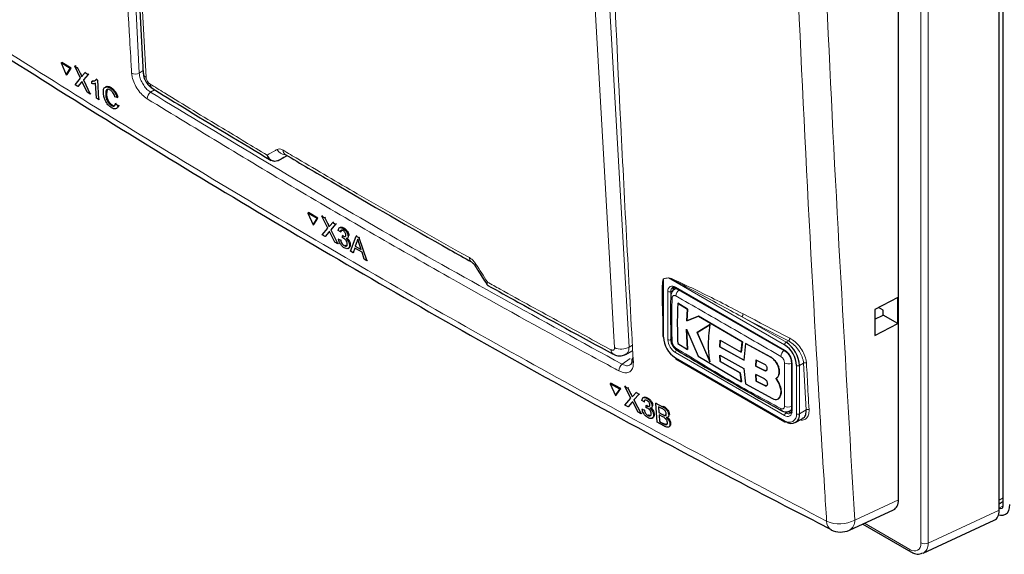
# Paper-space layout 'Blatt2' of a CAD drawing. Header units: millimetres. Extents: x 5 to 418, y 2 to 292.
# Tile 3 of 60: x 56 to 102, y 74 to 100. Entities that reach past the tile are written whole.
import ezdxf

# ---------------------------------------------------------------- set-up
doc = ezdxf.new("R2010")
doc.units = ezdxf.units.MM

psp = doc.layouts.new('Blatt2')

# ---------------------------------------------------------------- linework, layer by layer
at = {"color": 7, "linetype": 'Continuous', "lineweight": 25}
for p, q in [((102.191, 76.607), (102.191, 164.834)), ((102.005, 76.397), (102.005, 164.166)), ((97.241, 76.892), (97.241, 132.269)), ((60.573, 114.227), (61.514, 97.085)), ((57.631, 97.587), (57.668, 97.61)), ((57.631, 97.587), (57.873, 97.019)), ((58.062, 97.318), (57.631, 97.587)), ((58.099, 97.34), (57.668, 97.61)), ((58.271, 97.434), (58.307, 97.456)), ((58.545, 96.86), (58.271, 97.434)), ((58.271, 97.434), (58.403, 97.351)), ((58.307, 97.456), (58.314, 97.452)), ((58.403, 97.351), (58.44, 97.373)), ((58.403, 97.351), (58.554, 97.036)), ((57.873, 97.019), (58.062, 97.318)), ((57.873, 97.019), (57.91, 97.041)), ((57.91, 97.041), (58.099, 97.34)), ((58.062, 97.318), (58.099, 97.34)), ((58.645, 96.979), (58.767, 97.124)), ((58.901, 97.04), (58.679, 96.775)), ((58.767, 97.124), (58.802, 97.145)), ((58.767, 97.124), (58.901, 97.04)), ((58.901, 97.04), (58.937, 97.061)), ((58.287, 96.552), (58.545, 96.86)), ((58.421, 96.468), (58.287, 96.552)), ((58.586, 96.665), (58.421, 96.468)), ((58.421, 96.468), (58.457, 96.49)), ((58.864, 96.191), (58.655, 96.63)), ((58.679, 96.775), (58.714, 96.796)), ((58.679, 96.775), (58.997, 96.108)), ((59.081, 96.71), (59.116, 96.731)), ((59.087, 96.603), (59.081, 96.71)), ((59.117, 96.732), (59.231, 96.752)), ((59.303, 95.917), (59.259, 96.624)), ((59.282, 96.802), (59.318, 96.823)), ((59.282, 96.802), (59.347, 96.761)), ((59.347, 96.761), (59.382, 96.783)), ((59.347, 96.761), (59.403, 95.855)), ((58.997, 96.108), (58.864, 96.191)), ((58.997, 96.108), (59.032, 96.129)), ((59.735, 96.09), (59.77, 96.111)), ((59.798, 96.303), (59.771, 96.112)), ((59.956, 96.392), (59.992, 96.414)), ((60.273, 95.94), (60.165, 95.982)), ((60.273, 95.94), (60.31, 95.962)), ((59.403, 95.855), (59.303, 95.917)), ((59.403, 95.855), (59.438, 95.876)), ((59.999, 95.571), (60.034, 95.593)), ((60.204, 95.662), (60.24, 95.684)), ((60.204, 95.662), (60.316, 95.563)), ((60.316, 95.563), (60.352, 95.585)), ((67.905, 92.962), (68.322, 93.191)), ((68.23, 93.244), (68.231, 93.244)), ((67.905, 92.962), (67.894, 92.956)), ((69.296, 90.47), (69.332, 90.493)), ((69.296, 90.47), (69.546, 89.907)), ((69.743, 90.21), (69.296, 90.47)), ((69.779, 90.233), (69.332, 90.493)), ((69.546, 89.907), (69.743, 90.21)), ((69.546, 89.907), (69.581, 89.93)), ((69.581, 89.93), (69.779, 90.233)), ((69.743, 90.21), (69.779, 90.233)), ((69.961, 90.33), (69.996, 90.353)), ((70.243, 89.761), (69.961, 90.33)), ((69.961, 90.33), (70.098, 90.25)), ((70.098, 90.25), (70.133, 90.273)), ((70.098, 90.25), (70.253, 89.938)), ((70.348, 89.883), (70.475, 90.03)), ((70.614, 89.949), (70.382, 89.679)), ((70.475, 90.03), (70.509, 90.053)), ((70.475, 90.03), (70.614, 89.949)), ((70.614, 89.949), (70.648, 89.971)), ((69.974, 89.448), (70.243, 89.761)), ((70.113, 89.367), (69.974, 89.448)), ((70.286, 89.567), (70.113, 89.367)), ((70.572, 89.099), (70.356, 89.534)), ((70.382, 89.679), (70.416, 89.702)), ((70.382, 89.679), (70.71, 89.019)), ((70.842, 89.581), (70.737, 89.653)), ((70.827, 89.792), (70.789, 89.767)), ((70.842, 89.581), (70.877, 89.604)), ((70.96, 89.747), (70.994, 89.769)), ((70.113, 89.367), (70.148, 89.39)), ((70.71, 89.019), (70.572, 89.099)), ((70.71, 89.019), (70.744, 89.041)), ((70.753, 89.229), (70.787, 89.251)), ((70.753, 89.229), (70.856, 89.181)), ((70.856, 89.181), (70.89, 89.202)), ((70.938, 89.301), (70.942, 89.399)), ((70.942, 89.399), (70.976, 89.421)), ((70.957, 89.389), (70.991, 89.411)), ((71.162, 89.277), (71.201, 89.302)), ((71.204, 89.383), (71.238, 89.405)), ((71.27, 88.956), (71.304, 88.978)), ((71.321, 88.663), (71.588, 89.382)), ((71.613, 89.104), (71.545, 88.902)), ((71.588, 89.382), (71.622, 89.404)), ((71.588, 89.382), (71.716, 89.307)), ((71.613, 89.104), (71.647, 89.127)), ((71.716, 89.307), (71.751, 89.329)), ((71.716, 89.307), (72.092, 88.213)), ((71.821, 88.741), (71.729, 89.025)), ((71.017, 88.929), (71.051, 88.951)), ((71.209, 88.8), (71.247, 88.824)), ((71.442, 88.592), (71.321, 88.663)), ((71.517, 88.817), (71.442, 88.592)), ((71.442, 88.592), (71.476, 88.614)), ((71.862, 88.616), (71.517, 88.817)), ((71.545, 88.902), (71.579, 88.924)), ((71.545, 88.902), (71.821, 88.741)), ((71.971, 88.284), (71.862, 88.616)), ((72.092, 88.213), (71.971, 88.284)), ((72.092, 88.213), (72.127, 88.236)), ((86.72, 86.91), (86.644, 86.866)), ((86.708, 86.921), (91.87, 83.941)), ((86.799, 86.204), (86.802, 86.206)), ((87.257, 85.916), (86.799, 86.204)), ((86.802, 86.206), (87.261, 85.919)), ((97.204, 86.468), (96.124, 85.908)), ((97.204, 85.243), (97.204, 86.468)), ((86.093, 86.171), (86.093, 84.64)), ((87.223, 85.361), (87.257, 85.916)), ((87.261, 85.919), (87.227, 85.363)), ((87.257, 85.916), (87.261, 85.919)), ((96.124, 85.908), (96.124, 84.681)), ((96.509, 85.875), (96.3, 85.999)), ((96.509, 85.644), (96.509, 85.875)), ((87.782, 85.591), (87.223, 85.361)), ((87.223, 85.361), (87.227, 85.363)), ((87.227, 85.363), (87.786, 85.593)), ((87.782, 85.591), (87.786, 85.593)), ((89.853, 84.377), (87.782, 85.591)), ((87.786, 85.593), (89.857, 84.379)), ((96.124, 85.444), (96.509, 85.644)), ((96.124, 84.681), (97.204, 85.243)), ((97.204, 85.243), (96.509, 85.644)), ((87.214, 84.979), (87.764, 83.69)), ((87.256, 84.005), (87.214, 84.979)), ((87.217, 84.981), (87.26, 84.007)), ((88.329, 85.188), (87.72, 84.818)), ((87.72, 84.818), (87.724, 84.82)), ((87.72, 84.818), (88.323, 83.425)), ((87.724, 84.82), (88.333, 85.19)), ((88.327, 83.427), (87.724, 84.82)), ((86.466, 84.487), (86.466, 84.493)), ((88.784, 84.142), (88.808, 84.446)), ((88.811, 84.448), (88.787, 84.144)), ((88.808, 84.446), (89.794, 83.89)), ((89.794, 83.89), (89.853, 84.377)), ((89.857, 84.379), (89.798, 83.892)), ((89.853, 84.377), (89.857, 84.379)), ((84.337, 83.781), (84.672, 83.961)), ((86.798, 84.292), (87.256, 84.005)), ((87.256, 84.005), (87.26, 84.007)), ((88.784, 84.142), (88.787, 84.144)), ((89.931, 83.504), (88.784, 84.142)), ((88.787, 84.144), (89.934, 83.506)), ((89.794, 83.89), (89.798, 83.892)), ((90.007, 84.292), (89.931, 83.504)), ((90.007, 84.292), (90.011, 84.294)), ((91.195, 83.649), (90.007, 84.292)), ((90.011, 84.294), (91.199, 83.651)), ((86.708, 83.573), (91.87, 80.593)), ((87.764, 83.69), (89.812, 82.487)), ((88.782, 83.746), (89.929, 83.108)), ((88.807, 83.44), (88.782, 83.746)), ((88.785, 83.748), (88.81, 83.442)), ((88.807, 83.44), (88.81, 83.442)), ((89.753, 82.906), (88.807, 83.44)), ((88.81, 83.442), (89.757, 82.908)), ((90.508, 83.512), (90.493, 83.222)), ((90.496, 83.224), (90.512, 83.514)), ((90.911, 83.307), (90.508, 83.512)), ((92.174, 83.415), (92.174, 81.129)), ((89.929, 83.108), (90.006, 82.379)), ((90.493, 83.222), (90.496, 83.224)), ((90.493, 83.222), (90.899, 83.02)), ((90.903, 83.022), (90.496, 83.224)), ((91.595, 82.963), (91.599, 82.965)), ((89.753, 82.906), (89.757, 82.908)), ((89.812, 82.487), (89.753, 82.906)), ((89.757, 82.908), (89.815, 82.489)), ((89.812, 82.487), (89.815, 82.489)), ((90.491, 82.82), (90.508, 82.51)), ((90.898, 82.618), (90.491, 82.82)), ((90.511, 82.512), (90.495, 82.822)), ((90.508, 82.51), (90.511, 82.512)), ((90.508, 82.51), (90.911, 82.305)), ((90.914, 82.307), (90.511, 82.512)), ((91.59, 82.402), (91.455, 82.645)), ((91.456, 82.645), (91.46, 82.647)), ((91.459, 82.647), (91.593, 82.404)), ((83.6, 82.385), (83.634, 82.409)), ((83.6, 82.385), (83.857, 81.828)), ((84.065, 82.136), (83.6, 82.385)), ((84.099, 82.159), (83.634, 82.409)), ((83.857, 81.828), (84.065, 82.136)), ((83.891, 81.852), (84.099, 82.159)), ((84.065, 82.136), (84.099, 82.159)), ((84.292, 82.261), (84.326, 82.285)), ((84.584, 81.699), (84.292, 82.261)), ((84.292, 82.261), (84.435, 82.184)), ((84.435, 82.184), (84.469, 82.208)), ((84.435, 82.184), (84.595, 81.876)), ((84.827, 81.974), (84.86, 81.997)), ((90.006, 82.379), (91.282, 81.691)), ((91.59, 82.402), (91.593, 82.404)), ((83.857, 81.828), (83.891, 81.852)), ((84.301, 81.38), (84.584, 81.699)), ((84.694, 81.823), (84.827, 81.974)), ((84.972, 81.896), (84.728, 81.62)), ((84.728, 81.62), (84.761, 81.644)), ((84.728, 81.62), (85.067, 80.968)), ((84.827, 81.974), (84.972, 81.896)), ((84.972, 81.896), (85.005, 81.919)), ((85.207, 81.533), (85.099, 81.603)), ((85.187, 81.742), (85.15, 81.716)), ((85.207, 81.533), (85.24, 81.556)), ((85.332, 81.702), (85.364, 81.725)), ((91.548, 81.669), (91.552, 81.671)), ((91.629, 81.762), (91.633, 81.764)), ((84.446, 81.302), (84.301, 81.38)), ((84.627, 81.506), (84.446, 81.302)), ((84.446, 81.302), (84.479, 81.325)), ((84.924, 81.045), (84.701, 81.475)), ((85.113, 81.179), (85.145, 81.202)), ((85.113, 81.179), (85.22, 81.133)), ((85.22, 81.133), (85.252, 81.156)), ((85.306, 81.255), (85.311, 81.354)), ((85.311, 81.354), (85.344, 81.376)), ((85.327, 81.344), (85.359, 81.367)), ((85.543, 81.239), (85.58, 81.264)), ((85.584, 81.344), (85.617, 81.367)), ((85.765, 81.469), (85.798, 81.492)), ((85.817, 80.565), (85.765, 81.469)), ((85.765, 81.469), (86.08, 81.3)), ((86.05, 81.215), (85.89, 81.301)), ((85.89, 81.301), (85.906, 81.023)), ((92.094, 81.101), (92.17, 81.145)), ((85.067, 80.968), (84.924, 81.045)), ((85.067, 80.968), (85.1, 80.991)), ((85.387, 80.886), (85.42, 80.909)), ((85.591, 80.763), (85.628, 80.789)), ((85.651, 80.918), (85.683, 80.941)), ((85.906, 81.023), (85.939, 81.046)), ((85.906, 81.023), (86.079, 80.93)), ((86.097, 80.819), (85.912, 80.918)), ((85.912, 80.918), (85.93, 80.605)), ((85.93, 80.605), (85.963, 80.628)), ((85.93, 80.605), (86.129, 80.498)), ((86.18, 80.886), (86.213, 80.909)), ((86.326, 80.804), (86.364, 80.83)), ((86.372, 80.916), (86.406, 80.94)), ((92.37, 80.554), (92.705, 80.747)), ((86.133, 80.395), (85.817, 80.565)), ((86.201, 80.464), (86.234, 80.487)), ((86.373, 80.341), (86.411, 80.368)), ((86.428, 80.487), (86.462, 80.511)), ((94.923, 75.457), (97.008, 76.421)), ((102.005, 76.708), (102.191, 76.821)), ((102.005, 76.51), (102.014, 76.505)), ((98.409, 74.372), (101.771, 75.926)), ((95.546, 75.745), (97.824, 74.43))]:
    psp.add_line(p, q, dxfattribs=at)
at = {"color": 7, "linetype": 'Continuous', "lineweight": 18}
for p, q in [((98.302, 74.85), (98.302, 162.426)), ((98.646, 162.42), (98.646, 74.845)), ((60.425, 114.813), (61.32, 97.104)), ((83.521, 101.288), (84.496, 84.127)), ((58.554, 97.036), (58.59, 97.058)), ((61.32, 97.104), (61.507, 97.227)), ((58.586, 96.665), (58.622, 96.687)), ((62.046, 96.313), (61.86, 96.192)), ((70.253, 89.938), (70.288, 89.961)), ((70.286, 89.567), (70.32, 89.59)), ((86.365, 87.398), (86.122, 87.358)), ((86.122, 87.358), (86.122, 84.599)), ((91.849, 84.232), (86.365, 87.398)), ((86.334, 84.476), (86.334, 86.763)), ((86.581, 86.824), (86.475, 86.763)), ((86.475, 86.763), (86.475, 84.476)), ((86.688, 86.967), (91.849, 83.987)), ((89.82, 85.567), (91.92, 84.354)), ((91.92, 84.354), (92.03, 84.418)), ((84.496, 84.127), (84.659, 84.214)), ((91.849, 80.884), (86.688, 83.864)), ((84.169, 83.313), (84.553, 83.582)), ((86.688, 83.619), (91.849, 80.639)), ((91.195, 83.649), (91.199, 83.651)), ((90.899, 83.02), (90.903, 83.022)), ((92.203, 83.375), (92.203, 81.088)), ((92.415, 80.966), (92.415, 83.252)), ((92.749, 83.363), (92.556, 83.252)), ((92.556, 83.252), (92.556, 80.966)), ((92.873, 81.148), (92.749, 83.363)), ((90.911, 82.305), (90.914, 82.307)), ((84.595, 81.876), (84.628, 81.9)), ((84.627, 81.506), (84.66, 81.529)), ((86.08, 81.3), (86.114, 81.323)), ((91.798, 81.077), (91.92, 81.006)), ((92.026, 81.068), (91.92, 81.006)), ((92.556, 80.966), (92.873, 81.148)), ((86.079, 80.93), (86.113, 80.953)), ((86.129, 80.498), (86.162, 80.521)), ((95.173, 75.936), (97.241, 76.892)), ((102.191, 76.984), (102.005, 76.872)), ((98.646, 74.845), (102.005, 76.397)), ((102.014, 76.505), (102.191, 76.614)), ((95.627, 75.783), (97.773, 74.544))]:
    psp.add_line(p, q, dxfattribs=at)
at = {"color": 7, "linetype": 'Continuous', "lineweight": 18, "flags": 128}
for points in [[(60.707, 114.033), (60.751, 113.244), (60.924, 110.088), (61.648, 96.89)], [(83.808, 84.098), (83.763, 84.888), (83.584, 88.048), (82.834, 101.26)], [(92.03, 84.418), (91.753, 84.561), (91.476, 84.704), (91.2, 84.848), (90.923, 84.991), (90.647, 85.135), (90.371, 85.279), (90.096, 85.423), (89.82, 85.567)], [(89.887, 85.696), (90.163, 85.552), (90.438, 85.408), (90.714, 85.264), (90.99, 85.121), (91.266, 84.977), (91.543, 84.834), (91.82, 84.69), (92.096, 84.547)]]:
    psp.add_lwpolyline(points, dxfattribs=at)
at = {"color": 7, "linetype": 'Continuous', "lineweight": 25, "flags": 128}
psp.add_lwpolyline([(101.976, 76.184), (102.073, 76.166), (102.195, 76.171), (102.302, 76.21), (102.39, 76.283), (102.455, 76.387), (102.495, 76.517), (102.509, 76.668)], dxfattribs=at)
at = {"color": 7, "linetype": 'Continuous', "lineweight": 18}
for centre, radius, start, end in [((61.135, 97.416), 0.363, 241.8654, 300.6211), ((61.765, 97.115), 0.253, 186.7627, 242.4398), ((62.067, 95.881), 0.373, 123.6038, 179.3326), ((68.284, 93.739), 0.512, 209.8641, 265.9262), ((68.369, 93.441), 0.24, 178.4114, 235.0292), ((77.176, 88.352), 0.236, 177.8387, 236.1943), ((77.128, 88.21), 0.203, 284.6474, 308.0898), ((86.013, 87.312), 0.118, 22.6547, 26.0853), ((86.256, 87.351), 0.118, 22.968, 26.4077), ((86.549, 86.798), 0.218, 50.7967, 189.214), ((86.405, 86.899), 0.154, 242.6097, 297.3903), ((86.677, 86.782), 0.203, 127.2774, 185.4814), ((86.735, 86.961), 0.048, 172.7442, 235.9436), ((87.097, 86.515), 0.385, 125.9042, 175.5829), ((86.586, 86.549), 0.121, 185.4723, 243.6173), ((89.728, 85.696), 0.159, 305.3773, 359.8199), ((87.102, 84.511), 0.768, 182.6055, 237.3945), ((86.405, 84.613), 0.154, 242.6097, 297.3903), ((86.589, 84.501), 0.123, 186.4289, 242.9363), ((87.089, 84.504), 0.615, 182.6055, 237.3945), ((92.003, 84.225), 0.154, 122.6055, 177.3945), ((91.936, 84.548), 0.16, 305.7475, 359.8464), ((83.87, 83.988), 0.234, 177.5069, 235.7509), ((84.125, 84.763), 0.736, 244.5222, 300.2404), ((86.841, 83.857), 0.154, 122.6055, 177.3945), ((86.835, 84.072), 0.122, 176.9633, 235.557), ((92.068, 83.655), 0.399, 128.0591, 175.9083), ((91.435, 83.34), 0.768, 2.6055, 57.3945), ((91.897, 83.981), 0.0479, 172.7016, 236.3692), ((84.751, 83.517), 0.133, 187.5586, 246.6459), ((92.224, 83.42), 0.0503, 185.8575, 245.6111), ((92.825, 83.237), 0.147, 65.2349, 120.7657), ((84.408, 82.999), 0.394, 127.3228, 179.8962), ((92.024, 83.73), 0.399, 244.053, 291.9305), ((92.486, 83.389), 0.154, 242.6097, 297.3903), ((91.79, 81.21), 0.121, 176.4643, 234.483), ((91.987, 81.053), 0.218, 230.7967, 9.214), ((92.016, 81.668), 0.385, 244.3933, 294.1897), ((92.224, 81.134), 0.0503, 185.6948, 245.6253), ((92.948, 81.022), 0.147, 65.253, 120.867), ((92.003, 80.877), 0.154, 122.6055, 177.3945), ((92.07, 80.91), 0.349, 230.7967, 9.214), ((91.897, 80.633), 0.048, 172.7442, 235.9436), ((92.036, 81.158), 0.19, 232.5875, 297.5638), ((92.486, 81.102), 0.154, 242.6097, 297.3903), ((94.451, 77.228), 1.48, 245.6558, 299.1837), ((94.672, 75.892), 0.502, 299.9621, 4.9775), ((94.284, 75.852), 0.444, 176.4011, 238.8326), ((97.892, 74.529), 0.121, 172.9536, 235.7503), ((98.48, 75.194), 0.387, 242.7384, 295.5295)]:
    psp.add_arc(centre, radius, start, end, dxfattribs=at)
at = {"color": 7, "linetype": 'Continuous', "lineweight": 25}
for centre, radius, start, end in [((62.074, 96.582), 0.244, 178.7918, 234.4647), ((86.829, 86.834), 0.247, 150.6194, 182.409), ((86.143, 84.645), 0.0503, 185.6948, 245.6253), ((87.35, 84.655), 1.229, 182.6055, 237.3945), ((91.175, 83.189), 1.383, 2.6055, 57.3945), ((91.187, 83.196), 1.229, 2.6055, 57.3945), ((84.749, 83.498), 0.13, 117.6139, 179.3631), ((86.735, 83.613), 0.048, 172.7442, 235.9436), ((92.159, 81.276), 0.247, 237.5906, 269.4202), ((91.891, 80.639), 0.0503, 245.6929, 305.6176), ((92.169, 80.903), 0.393, 230.7967, 9.214), ((94.504, 76.365), 1, 242.6929, 294.8105)]:
    psp.add_arc(centre, radius, start, end, dxfattribs=at)
at = {"color": 7, "linetype": 'Continuous', "lineweight": 18}
for centre, major_axis, ratio, start_param, end_param in [((404.411, 278.343), (442.573, 249.277), 0.010893, 2.427244, 2.428475), ((97.771, 75.158), (-0.376, 0.651), 0.575802, 2.357645, 3.925702), ((97.948, 75.26), (-0.481, 0.878), 0.576393, 3.102378, 3.938708)]:
    psp.add_ellipse(centre, major_axis=major_axis, ratio=ratio, start_param=start_param, end_param=end_param, dxfattribs=at)
at = {"color": 7, "linetype": 'Continuous', "lineweight": 25}
for centre, major_axis, ratio, start_param, end_param in [((96.533, 77.303), (-0.501, 0.868), 0.575802, 3.089372, 3.925702), ((101.297, 76.808), (-0.501, 0.868), 0.575802, 3.089372, 3.925702), ((102.014, 76.709), (-0.125, 0.217), 0.577206, 2.356428, 3.92692)]:
    psp.add_ellipse(centre, major_axis=major_axis, ratio=ratio, start_param=start_param, end_param=end_param, dxfattribs=at)
at = {"color": 7, "linetype": 'Continuous', "lineweight": 18}
for points, knots in [([(82.86, 128.592), (82.863, 128.458), (82.88, 127.788), (82.951, 124.974), (83.269, 113.738), (83.828, 99.316), (84.493, 87.146), (84.698, 83.395)], [0, 0, 0, 0, 0.008809, 0.044043, 0.184982, 0.748766, 1, 1, 1, 1]), ([(93.841, 75.88), (93.808, 76.405), (93.641, 79.035), (92.981, 90.101), (92.211, 105.996), (91.808, 119.917), (91.653, 125.262)], [0, 0, 0, 0, 0.032288, 0.161438, 0.678067, 1, 1, 1, 1]), ([(92.987, 125.286), (93.236, 116.997), (93.734, 100.415), (94.693, 84.097), (95.173, 75.936)], [0, 0, 0, 0, 0.4999, 1, 1, 1, 1]), ([(60.964, 97.096), (60.956, 97.228), (60.918, 97.885), (60.757, 100.648), (60.401, 106.89), (60.172, 112.666), (60.028, 116.313)], [0, 0, 0, 0, 0.020653, 0.103267, 0.433722, 1, 1, 1, 1]), ([(52.95, 99.485), (53.393, 99.2), (55.611, 97.771), (61.45, 94.088), (70.676, 88.536), (82.056, 82.072), (89.927, 77.936), (93.841, 75.88)], [0, 0, 0, 0, 0.0345662, 0.1728355, 0.4495496, 0.7262636, 1, 1, 1, 1]), ([(61.694, 95.885), (61.616, 95.942), (61.462, 96.054), (61.249, 96.317), (61.082, 96.613), (60.988, 96.885), (60.971, 97.037), (60.964, 97.096)], [0, 0, 0, 0, 0.214922, 0.429826, 0.644764, 0.859729, 1, 1, 1, 1]), ([(61.32, 97.104), (61.325, 97.059), (61.337, 96.945), (61.406, 96.74), (61.529, 96.517), (61.687, 96.319), (61.803, 96.234), (61.86, 96.192)], [0, 0, 0, 0, 0.140294, 0.355296, 0.57025, 0.785134, 1, 1, 1, 1]), ([(61.648, 96.89), (61.652, 96.867), (61.658, 96.82), (61.69, 96.743), (61.736, 96.671), (61.786, 96.618), (61.817, 96.596), (61.83, 96.587)], [0, 0, 0, 0, 0.214751, 0.429579, 0.643815, 0.857551, 1, 1, 1, 1]), ([(61.83, 96.587), (62.058, 96.446), (63.195, 95.744), (65.04, 94.618), (66.672, 93.64), (67.379, 93.217)], [0, 0, 0, 0, 0.124102, 0.620516, 1, 1, 1, 1]), ([(61.86, 96.192), (65.488, 93.986), (72.746, 89.572), (80.36, 85.4), (84.169, 83.313)], [0, 0, 0, 0, 0.499744, 1, 1, 1, 1]), ([(84.014, 83), (83.893, 83.066), (83.285, 83.393), (80.74, 84.773), (75.811, 87.506), (68.949, 91.456), (64.112, 94.409), (61.694, 95.885)], [0, 0, 0, 0, 0.015838, 0.079188, 0.332598, 0.666299, 1, 1, 1, 1]), ([(67.379, 93.217), (67.507, 93.291), (67.661, 93.38), (67.815, 93.469), (67.841, 93.484)], [0, 0, 0, 0, 0.830622, 1, 1, 1, 1]), ([(67.841, 93.484), (67.875, 93.496), (67.944, 93.521), (68.051, 93.49), (68.113, 93.456), (68.129, 93.447)], [0, 0, 0, 0, 0.428971, 0.858107, 1, 1, 1, 1]), ([(68.129, 93.447), (68.361, 93.31), (69.524, 92.621), (72.438, 90.912), (75.165, 89.367), (76.941, 88.36)], [0, 0, 0, 0, 0.0802422, 0.4012143, 1, 1, 1, 1]), ([(76.941, 88.36), (76.989, 88.328), (77.086, 88.263), (77.191, 88.144), (77.241, 88.069), (77.253, 88.05)], [0, 0, 0, 0, 0.428233, 0.856338, 1, 1, 1, 1]), ([(77.253, 88.05), (77.432, 87.77), (77.612, 87.488), (77.793, 87.206), (77.793, 87.205)], [0, 0, 0, 0, 0.996046, 1, 1, 1, 1]), ([(77.793, 87.205), (77.793, 87.204), (77.792, 87.202), (77.789, 87.197), (77.783, 87.186), (77.77, 87.157), (77.757, 87.117), (77.769, 87.103), (77.774, 87.097)], [0, 0, 0, 0, 0.011866, 0.036302, 0.092486, 0.236969, 0.635179, 1, 1, 1, 1]), ([(77.793, 87.205), (77.793, 87.204), (77.792, 87.202), (77.791, 87.196), (77.787, 87.182), (77.78, 87.147), (77.776, 87.087), (77.802, 87.061), (77.817, 87.046)], [0, 0, 0, 0, 0.00947, 0.02898, 0.07383, 0.189166, 0.507065, 1, 1, 1, 1]), ([(77.793, 87.205), (77.993, 87.093), (79.152, 86.447), (81.094, 85.374), (82.852, 84.423), (83.636, 83.999)], [0, 0, 0, 0, 0.10352, 0.599934, 1, 1, 1, 1]), ([(86.093, 85.412), (86.079, 85.73), (86.06, 86.19), (86.06, 86.725), (86.066, 86.998), (86.075, 87.16), (86.084, 87.255), (86.095, 87.315), (86.103, 87.35), (86.115, 87.363), (86.118, 87.364), (86.119, 87.364)], [0, 0, 0, 0, 0.470485, 0.682967, 0.812238, 0.890335, 0.937214, 0.965179, 0.993268, 0.998399, 1, 1, 1, 1]), ([(86.122, 87.358), (86.121, 87.357), (86.12, 87.355), (86.114, 87.337), (86.11, 87.3), (86.105, 87.249), (86.104, 87.215), (86.103, 87.2)], [0, 0, 0, 0, 0.01396, 0.065643, 0.386149, 0.715033, 1, 1, 1, 1]), ([(86.119, 87.364), (86.159, 87.371), (86.24, 87.383), (86.321, 87.397), (86.362, 87.404)], [0, 0, 0, 0, 0.488773, 1, 1, 1, 1]), ([(86.362, 87.404), (86.386, 87.399), (86.491, 87.379), (86.946, 87.165), (88.087, 86.633), (89.16, 86.075), (89.887, 85.696)], [0, 0, 0, 0, 0.021746, 0.094659, 0.385877, 1, 1, 1, 1]), ([(89.82, 85.567), (89.11, 85.956), (88.062, 86.531), (86.938, 87.115), (86.495, 87.348), (86.389, 87.388), (86.365, 87.398)], [0, 0, 0, 0, 0.614896, 0.90624, 0.97887, 1, 1, 1, 1]), ([(86.647, 86.86), (86.656, 86.867), (86.688, 86.894), (86.735, 86.889), (86.77, 86.885)], [0, 0, 0, 0, 0.262069, 1, 1, 1, 1]), ([(86.533, 86.44), (86.525, 86.174), (86.506, 85.492), (86.523, 84.808), (86.533, 84.391)], [0, 0, 0, 0, 0.389871, 1, 1, 1, 1]), ([(86.713, 86.545), (86.693, 86.554), (86.654, 86.572), (86.601, 86.566), (86.56, 86.537), (86.537, 86.492), (86.534, 86.455), (86.533, 86.44)], [0, 0, 0, 0, 0.213396, 0.428592, 0.644319, 0.859268, 1, 1, 1, 1]), ([(91.67, 83.683), (90.832, 84.17), (89.157, 85.143), (87.528, 86.077), (86.713, 86.545)], [0, 0, 0, 0, 0.499895, 1, 1, 1, 1]), ([(89, 85.598), (89.114, 85.53), (89.34, 85.395), (89.574, 85.264), (89.691, 85.199)], [0, 0, 0, 0, 0.500059, 1, 1, 1, 1]), ([(86.533, 84.391), (86.535, 84.366), (86.541, 84.318), (86.572, 84.238), (86.618, 84.165), (86.668, 84.11), (86.7, 84.088), (86.713, 84.079)], [0, 0, 0, 0, 0.213847, 0.429203, 0.644917, 0.859644, 1, 1, 1, 1]), ([(92.749, 83.363), (92.743, 83.417), (92.727, 83.552), (92.634, 83.793), (92.47, 84.051), (92.259, 84.277), (92.106, 84.371), (92.03, 84.418)], [0, 0, 0, 0, 0.139387, 0.354958, 0.570297, 0.785163, 1, 1, 1, 1]), ([(92.096, 84.547), (92.181, 84.495), (92.35, 84.391), (92.581, 84.138), (92.761, 83.85), (92.863, 83.581), (92.88, 83.43), (92.886, 83.37)], [0, 0, 0, 0, 0.214859, 0.429705, 0.645015, 0.860585, 1, 1, 1, 1]), ([(83.636, 83.999), (83.65, 83.992), (83.684, 83.976), (83.734, 83.972), (83.778, 83.992), (83.806, 84.034), (83.807, 84.077), (83.808, 84.098)], [0, 0, 0, 0, 0.142449, 0.356185, 0.570421, 0.785249, 1, 1, 1, 1]), ([(84.496, 84.127), (84.49, 84.062), (84.478, 83.934), (84.413, 83.82), (84.349, 83.796), (84.332, 83.79)], [0, 0, 0, 0, 0.419306, 0.839213, 1, 1, 1, 1]), ([(86.713, 84.079), (87.527, 83.579), (89.157, 82.579), (90.832, 81.671), (91.67, 81.217)], [0, 0, 0, 0, 0.499895, 1, 1, 1, 1]), ([(84.698, 83.395), (84.695, 83.311), (84.689, 83.142), (84.577, 82.974), (84.401, 82.895), (84.202, 82.912), (84.067, 82.975), (84.014, 83)], [0, 0, 0, 0, 0.214932, 0.429877, 0.644876, 0.859886, 1, 1, 1, 1]), ([(91.85, 83.371), (91.848, 83.396), (91.844, 83.445), (91.813, 83.525), (91.767, 83.598), (91.717, 83.652), (91.683, 83.674), (91.67, 83.683)], [0, 0, 0, 0, 0.2138446, 0.4291993, 0.6449134, 0.8596426, 1, 1, 1, 1]), ([(84.169, 83.313), (84.209, 83.295), (84.31, 83.248), (84.453, 83.232), (84.527, 83.276), (84.559, 83.295)], [0, 0, 0, 0, 0.266618, 0.675803, 1, 1, 1, 1]), ([(91.85, 81.321), (91.85, 81.583), (91.851, 82.255), (91.85, 82.948), (91.85, 83.371)], [0, 0, 0, 0, 0.389872, 1, 1, 1, 1]), ([(92.886, 83.37), (92.889, 83.318), (92.904, 83.054), (92.944, 82.316), (92.983, 81.631), (93.01, 81.156)], [0, 0, 0, 0, 0.071295, 0.356473, 1, 1, 1, 1]), ([(91.67, 81.217), (91.69, 81.209), (91.731, 81.191), (91.784, 81.197), (91.825, 81.226), (91.847, 81.27), (91.849, 81.307), (91.85, 81.321)], [0, 0, 0, 0, 0.213395, 0.428589, 0.644315, 0.859265, 1, 1, 1, 1]), ([(92.174, 81.212), (92.166, 81.187), (92.149, 81.137), (92.11, 81.117), (92.091, 81.107)], [0, 0, 0, 0, 0.501484, 1, 1, 1, 1]), ([(93.01, 81.156), (93.007, 81.071), (93, 80.901), (92.884, 80.735), (92.738, 80.653), (92.621, 80.67), (92.581, 80.676)], [0, 0, 0, 0, 0.284595, 0.569208, 0.853206, 1, 1, 1, 1])]:
    psp.add_open_spline(points, degree=3, knots=knots, dxfattribs=at)
at = {"color": 7, "linetype": 'Continuous', "lineweight": 25}
for points, knots in [([(53.159, 99.085), (53.251, 99.025), (55.279, 97.693), (59.348, 95.142), (65.37, 91.441), (71.51, 87.809), (77.747, 84.24), (84.094, 80.734), (89.529, 77.815), (92.891, 76.087), (94.061, 75.485)], [0, 0, 0, 0, 0.007316, 0.159791, 0.31208, 0.464128, 0.615833, 0.767297, 0.919011, 1, 1, 1, 1]), ([(58.554, 97.036), (58.563, 97.015), (58.577, 96.986), (58.594, 96.949), (58.598, 96.933), (58.6, 96.925)], [0, 0, 0, 0, 0.561277, 0.781763, 1, 1, 1, 1]), ([(58.6, 96.925), (58.608, 96.935), (58.623, 96.953), (58.639, 96.971), (58.645, 96.979)], [0, 0, 0, 0, 0.56, 1, 1, 1, 1]), ([(61.523, 97.084), (61.524, 97.044), (61.526, 96.923), (61.614, 96.718), (61.752, 96.51), (61.884, 96.425), (61.937, 96.391)], [0, 0, 0, 0, 0.1452498, 0.4354179, 0.7735879, 1, 1, 1, 1]), ([(58.619, 96.704), (58.613, 96.697), (58.602, 96.684), (58.591, 96.671), (58.586, 96.665)], [0, 0, 0, 0, 0.560002, 1, 1, 1, 1]), ([(58.655, 96.63), (58.648, 96.644), (58.636, 96.669), (58.624, 96.693), (58.619, 96.704)], [0, 0, 0, 0, 0.56, 1, 1, 1, 1]), ([(59.081, 96.71), (59.127, 96.711), (59.211, 96.714), (59.261, 96.775), (59.282, 96.802)], [0, 0, 0, 0, 0.560427, 1, 1, 1, 1]), ([(59.259, 96.624), (59.23, 96.613), (59.178, 96.594), (59.115, 96.6), (59.087, 96.603)], [0, 0, 0, 0, 0.559686, 1, 1, 1, 1]), ([(59.625, 96.158), (59.625, 96.221), (59.625, 96.346), (59.702, 96.452), (59.825, 96.46), (59.912, 96.415), (59.956, 96.392)], [0, 0, 0, 0, 0.280492, 0.55957, 0.779615, 1, 1, 1, 1]), ([(59.72, 96.415), (59.73, 96.433), (59.759, 96.484), (59.863, 96.48), (59.949, 96.436), (59.993, 96.414)], [0, 0, 0, 0, 0.222773, 0.611088, 1, 1, 1, 1]), ([(60.015, 95.46), (59.957, 95.502), (59.839, 95.585), (59.708, 95.8), (59.644, 95.995), (59.631, 96.104), (59.625, 96.158)], [0, 0, 0, 0, 0.279955, 0.558088, 0.778912, 1, 1, 1, 1]), ([(59.957, 96.29), (59.93, 96.305), (59.875, 96.336), (59.804, 96.333), (59.735, 96.269), (59.735, 96.164), (59.735, 96.09)], [0, 0, 0, 0, 0.187223, 0.373906, 0.560736, 1, 1, 1, 1]), ([(59.735, 96.09), (59.74, 96.04), (59.75, 95.94), (59.804, 95.781), (59.899, 95.647), (59.965, 95.596), (59.999, 95.571)], [0, 0, 0, 0, 0.281245, 0.560716, 0.780138, 1, 1, 1, 1]), ([(59.771, 96.112), (59.776, 96.062), (59.787, 95.962), (59.84, 95.804), (59.936, 95.669), (60.002, 95.619), (60.035, 95.594)], [0, 0, 0, 0, 0.281245, 0.560716, 0.780138, 1, 1, 1, 1]), ([(59.956, 96.392), (59.994, 96.365), (60.071, 96.31), (60.169, 96.186), (60.237, 96.058), (60.261, 95.979), (60.273, 95.94)], [0, 0, 0, 0, 0.280081, 0.559449, 0.779549, 1, 1, 1, 1]), ([(60.165, 95.982), (60.154, 96.015), (60.134, 96.082), (60.081, 96.177), (60.018, 96.248), (59.977, 96.276), (59.957, 96.29)], [0, 0, 0, 0, 0.280553, 0.559739, 0.779654, 1, 1, 1, 1]), ([(59.993, 96.414), (60.031, 96.387), (60.108, 96.333), (60.206, 96.208), (60.274, 96.08), (60.298, 96.002), (60.31, 95.962)], [0, 0, 0, 0, 0.280081, 0.559449, 0.779549, 1, 1, 1, 1]), ([(61.932, 96.384), (62.403, 96.093), (64.262, 94.946), (66.149, 93.814), (67.558, 92.968)], [0, 0, 0, 0, 0.253249, 1, 1, 1, 1]), ([(59.999, 95.571), (60.029, 95.556), (60.088, 95.525), (60.175, 95.545), (60.193, 95.618), (60.204, 95.662)], [0, 0, 0, 0, 0.280711, 0.560905, 1, 1, 1, 1]), ([(60.316, 95.563), (60.306, 95.525), (60.285, 95.448), (60.209, 95.398), (60.114, 95.406), (60.048, 95.442), (60.015, 95.46)], [0, 0, 0, 0, 0.280256, 0.559546, 0.779589, 1, 1, 1, 1]), ([(60.035, 95.594), (60.066, 95.576), (60.111, 95.55), (60.143, 95.561), (60.153, 95.565)], [0, 0, 0, 0, 0.692443, 1, 1, 1, 1]), ([(60.352, 95.585), (60.346, 95.542), (60.338, 95.496), (60.31, 95.478), (60.309, 95.477)], [0, 0, 0, 0, 0.942519, 1, 1, 1, 1]), ([(67.894, 92.956), (67.885, 92.952), (67.832, 92.927), (67.725, 92.911), (67.581, 92.955), (67.473, 93.05), (67.415, 93.139), (67.391, 93.188), (67.382, 93.208), (67.379, 93.216), (67.379, 93.217)], [0, 0, 0, 0, 0.050098, 0.27415, 0.515159, 0.765666, 0.911881, 0.965579, 0.995274, 1, 1, 1, 1]), ([(67.558, 92.968), (67.557, 92.969), (67.511, 92.983), (67.455, 93.055), (67.407, 93.139), (67.388, 93.189), (67.382, 93.208), (67.379, 93.216), (67.379, 93.217)], [0, 0, 0, 0, 0.0077531, 0.520425, 0.819667, 0.9295577, 0.9903299, 1, 1, 1, 1]), ([(68.231, 93.244), (68.957, 92.815), (71.526, 91.297), (74.47, 89.604), (76.702, 88.349), (77.044, 88.156)], [0, 0, 0, 0, 0.250003, 0.885128, 1, 1, 1, 1]), ([(70.253, 89.938), (70.263, 89.918), (70.277, 89.889), (70.294, 89.851), (70.298, 89.835), (70.3, 89.827)], [0, 0, 0, 0, 0.561277, 0.781763, 1, 1, 1, 1]), ([(70.32, 89.607), (70.313, 89.6), (70.302, 89.587), (70.29, 89.573), (70.286, 89.567)], [0, 0, 0, 0, 0.560002, 1, 1, 1, 1]), ([(70.3, 89.827), (70.309, 89.838), (70.325, 89.856), (70.341, 89.875), (70.348, 89.883)], [0, 0, 0, 0, 0.56, 1, 1, 1, 1]), ([(70.356, 89.534), (70.349, 89.548), (70.337, 89.572), (70.325, 89.597), (70.32, 89.607)], [0, 0, 0, 0, 0.56, 1, 1, 1, 1]), ([(70.737, 89.653), (70.743, 89.684), (70.755, 89.745), (70.811, 89.788), (70.884, 89.786), (70.935, 89.76), (70.96, 89.747)], [0, 0, 0, 0, 0.280253, 0.559523, 0.779592, 1, 1, 1, 1]), ([(70.833, 89.787), (70.84, 89.794), (70.861, 89.814), (70.921, 89.808), (70.971, 89.783), (70.996, 89.77)], [0, 0, 0, 0, 0.2012, 0.600294, 1, 1, 1, 1]), ([(70.97, 89.641), (70.951, 89.65), (70.913, 89.669), (70.87, 89.658), (70.848, 89.625), (70.844, 89.595), (70.842, 89.581)], [0, 0, 0, 0, 0.2800014, 0.5591308, 0.7793201, 1, 1, 1, 1]), ([(70.91, 89.676), (70.909, 89.676), (70.896, 89.673), (70.885, 89.646), (70.88, 89.618), (70.877, 89.604)], [0, 0, 0, 0, 0.054992, 0.52697, 1, 1, 1, 1]), ([(70.957, 89.389), (70.978, 89.379), (71.018, 89.36), (71.07, 89.358), (71.1, 89.387), (71.101, 89.422), (71.101, 89.44)], [0, 0, 0, 0, 0.28068, 0.560951, 0.780057, 1, 1, 1, 1]), ([(70.96, 89.747), (70.993, 89.725), (71.057, 89.68), (71.138, 89.579), (71.19, 89.473), (71.2, 89.413), (71.204, 89.383)], [0, 0, 0, 0, 0.280184, 0.559855, 0.78, 1, 1, 1, 1]), ([(71.101, 89.44), (71.097, 89.461), (71.091, 89.503), (71.054, 89.566), (71.012, 89.613), (70.984, 89.632), (70.97, 89.641)], [0, 0, 0, 0, 0.27946, 0.558952, 0.779255, 1, 1, 1, 1]), ([(70.996, 89.77), (71.028, 89.748), (71.093, 89.703), (71.174, 89.602), (71.226, 89.496), (71.235, 89.436), (71.24, 89.406)], [0, 0, 0, 0, 0.280184, 0.559855, 0.78, 1, 1, 1, 1]), ([(71.02, 88.827), (70.984, 88.851), (70.914, 88.9), (70.828, 89.014), (70.772, 89.13), (70.759, 89.196), (70.753, 89.229)], [0, 0, 0, 0, 0.279911, 0.559249, 0.779476, 1, 1, 1, 1]), ([(70.856, 89.181), (70.863, 89.154), (70.876, 89.101), (70.913, 89.023), (70.966, 88.963), (71, 88.941), (71.017, 88.929)], [0, 0, 0, 0, 0.280881, 0.560073, 0.779653, 1, 1, 1, 1]), ([(71.004, 89.274), (70.992, 89.28), (70.969, 89.292), (70.947, 89.298), (70.938, 89.301)], [0, 0, 0, 0, 0.5597721, 1, 1, 1, 1]), ([(70.942, 89.399), (70.945, 89.397), (70.95, 89.394), (70.955, 89.391), (70.957, 89.389)], [0, 0, 0, 0, 0.560003, 1, 1, 1, 1]), ([(71.166, 89.017), (71.162, 89.044), (71.155, 89.097), (71.11, 89.177), (71.057, 89.239), (71.022, 89.262), (71.004, 89.274)], [0, 0, 0, 0, 0.279747, 0.559171, 0.779444, 1, 1, 1, 1]), ([(71.017, 88.929), (71.041, 88.918), (71.089, 88.895), (71.139, 88.913), (71.166, 88.957), (71.166, 88.997), (71.166, 89.017)], [0, 0, 0, 0, 0.279883, 0.558993, 0.779319, 1, 1, 1, 1]), ([(71.204, 89.383), (71.204, 89.362), (71.203, 89.321), (71.172, 89.273), (71.13, 89.269), (71.105, 89.268)], [0, 0, 0, 0, 0.280496, 0.561003, 1, 1, 1, 1]), ([(71.105, 89.268), (71.13, 89.244), (71.179, 89.198), (71.233, 89.108), (71.262, 89.025), (71.267, 88.979), (71.27, 88.956)], [0, 0, 0, 0, 0.279807, 0.559185, 0.779408, 1, 1, 1, 1]), ([(71.169, 89.261), (71.184, 89.247), (71.223, 89.209), (71.268, 89.131), (71.298, 89.048), (71.303, 89.002), (71.305, 88.979)], [0, 0, 0, 0, 0.18872, 0.503433, 0.751509, 1, 1, 1, 1]), ([(71.305, 88.979), (71.304, 88.936), (71.303, 88.867), (71.261, 88.842), (71.244, 88.832)], [0, 0, 0, 0, 0.606083, 1, 1, 1, 1]), ([(71.658, 89.24), (71.653, 89.212), (71.642, 89.162), (71.622, 89.122), (71.613, 89.104)], [0, 0, 0, 0, 0.559915, 1, 1, 1, 1]), ([(71.729, 89.025), (71.715, 89.065), (71.692, 89.137), (71.669, 89.208), (71.658, 89.24)], [0, 0, 0, 0, 0.560002, 1, 1, 1, 1]), ([(71.27, 88.956), (71.268, 88.915), (71.263, 88.834), (71.195, 88.783), (71.11, 88.781), (71.05, 88.812), (71.02, 88.827)], [0, 0, 0, 0, 0.279401, 0.559064, 0.779378, 1, 1, 1, 1]), ([(71.053, 88.952), (71.077, 88.94), (71.121, 88.918), (71.15, 88.933), (71.163, 88.94)], [0, 0, 0, 0, 0.556828, 1, 1, 1, 1]), ([(77.046, 88.155), (77.047, 88.155), (77.05, 88.153), (77.075, 88.135), (77.111, 88.102), (77.149, 88.059), (77.17, 88.027), (77.178, 88.013)], [0, 0, 0, 0, 0.088719, 0.325385, 0.55699, 0.815514, 1, 1, 1, 1]), ([(77.179, 88.014), (77.232, 87.931), (77.428, 87.624), (77.624, 87.317), (77.767, 87.092)], [0, 0, 0, 0, 0.269026, 1, 1, 1, 1]), ([(86.103, 87.2), (86.102, 87.185), (86.099, 87.119), (86.095, 86.965), (86.092, 86.682), (86.091, 86.409), (86.095, 86.222), (86.095, 86.181)], [0, 0, 0, 0, 0.045133, 0.20009, 0.457234, 0.880512, 1, 1, 1, 1]), ([(77.771, 87.094), (77.779, 87.079), (77.791, 87.057), (77.814, 87.05), (77.82, 87.047)], [0, 0, 0, 0, 0.710226, 1, 1, 1, 1]), ([(77.817, 87.045), (78.288, 86.783), (80.247, 85.69), (82.232, 84.613), (83.739, 83.795)], [0, 0, 0, 0, 0.240444, 1, 1, 1, 1]), ([(86.647, 86.86), (86.619, 86.844), (86.554, 86.805), (86.496, 86.702), (86.464, 86.608), (86.47, 86.552), (86.472, 86.537)], [0, 0, 0, 0, 0.250573, 0.570587, 0.893513, 1, 1, 1, 1]), ([(86.559, 86.941), (86.566, 86.947), (86.584, 86.96), (86.638, 86.956), (86.689, 86.931), (86.708, 86.921)], [0, 0, 0, 0, 0.290447, 0.725469, 1, 1, 1, 1]), ([(86.467, 86.539), (86.464, 86.371), (86.452, 85.681), (86.464, 85.005), (86.472, 84.493)], [0, 0, 0, 0, 0.243254, 1, 1, 1, 1]), ([(86.799, 86.204), (86.789, 85.947), (86.766, 85.297), (86.786, 84.671), (86.798, 84.292)], [0, 0, 0, 0, 0.394464, 1, 1, 1, 1]), ([(88.323, 83.425), (88.291, 83.657), (88.217, 84.2), (88.288, 84.828), (88.329, 85.188)], [0, 0, 0, 0, 0.427268, 1, 1, 1, 1]), ([(86.473, 84.487), (86.472, 84.462), (86.469, 84.38), (86.523, 84.238), (86.622, 84.077), (86.719, 84.009), (86.766, 83.976)], [0, 0, 0, 0, 0.127304, 0.412419, 0.716981, 1, 1, 1, 1]), ([(86.768, 83.974), (87.209, 83.709), (88.759, 82.778), (90.419, 81.828), (91.65, 81.151), (91.723, 81.111)], [0, 0, 0, 0, 0.27245, 0.957149, 1, 1, 1, 1]), ([(91.87, 83.941), (91.897, 83.923), (91.957, 83.883), (92.048, 83.778), (92.123, 83.647), (92.167, 83.516), (92.172, 83.446), (92.174, 83.415)], [0, 0, 0, 0, 0.178594, 0.391157, 0.611318, 0.832978, 1, 1, 1, 1]), ([(83.742, 83.801), (83.76, 83.789), (83.841, 83.735), (84.01, 83.705), (84.202, 83.713), (84.298, 83.77), (84.332, 83.79)], [0, 0, 0, 0, 0.10436, 0.466054, 0.813221, 1, 1, 1, 1]), ([(84.618, 83.5), (84.619, 83.497), (84.628, 83.432), (84.604, 83.344), (84.585, 83.3), (84.565, 83.294), (84.56, 83.293)], [0, 0, 0, 0, 0.019853, 0.429805, 0.849694, 1, 1, 1, 1]), ([(91.595, 82.963), (91.592, 83.018), (91.585, 83.127), (91.517, 83.304), (91.415, 83.465), (91.302, 83.584), (91.226, 83.631), (91.195, 83.649)], [0, 0, 0, 0, 0.214509, 0.429017, 0.643582, 0.858182, 1, 1, 1, 1]), ([(91.199, 83.651), (91.245, 83.622), (91.337, 83.562), (91.457, 83.415), (91.547, 83.247), (91.594, 83.09), (91.598, 83.001), (91.599, 82.965)], [0, 0, 0, 0, 0.214476, 0.428949, 0.643502, 0.858103, 1, 1, 1, 1]), ([(90.899, 83.02), (90.914, 83.014), (90.944, 83.003), (90.983, 83.008), (91.014, 83.03), (91.033, 83.067), (91.037, 83.115), (91.026, 83.168), (91.001, 83.221), (90.966, 83.267), (90.934, 83.294), (90.915, 83.304), (90.911, 83.307)], [0, 0, 0, 0, 0.107912, 0.215821, 0.323761, 0.431549, 0.539075, 0.646323, 0.753352, 0.860272, 0.967233, 1, 1, 1, 1]), ([(90.996, 83.018), (90.996, 83.018), (90.987, 83.009), (90.96, 83.006), (90.927, 83.011), (90.907, 83.02), (90.903, 83.022)], [0, 0, 0, 0, 0.001592, 0.4315, 0.862221, 1, 1, 1, 1]), ([(91.455, 82.645), (91.488, 82.671), (91.555, 82.724), (91.594, 82.846), (91.595, 82.933), (91.595, 82.963)], [0, 0, 0, 0, 0.392094, 0.78422, 1, 1, 1, 1]), ([(91.599, 82.965), (91.596, 82.91), (91.591, 82.801), (91.532, 82.698), (91.478, 82.66), (91.459, 82.647)], [0, 0, 0, 0, 0.391292, 0.782567, 1, 1, 1, 1]), ([(90.911, 82.305), (90.927, 82.298), (90.96, 82.285), (91.003, 82.29), (91.035, 82.312), (91.052, 82.352), (91.053, 82.404), (91.037, 82.463), (91.007, 82.521), (90.964, 82.573), (90.926, 82.604), (90.903, 82.615), (90.898, 82.618)], [0, 0, 0, 0, 0.107231, 0.21447, 0.32152, 0.428468, 0.535456, 0.6426, 0.749981, 0.857628, 0.96549, 1, 1, 1, 1]), ([(91.016, 82.3), (91.016, 82.3), (91.007, 82.29), (90.977, 82.288), (90.941, 82.295), (90.919, 82.305), (90.914, 82.307)], [0, 0, 0, 0, 0.012533, 0.440497, 0.868653, 1, 1, 1, 1]), ([(91.629, 81.762), (91.651, 81.82), (91.695, 81.936), (91.679, 82.167), (91.619, 82.326), (91.59, 82.402)], [0, 0, 0, 0, 0.340601, 0.681212, 1, 1, 1, 1]), ([(91.593, 82.404), (91.624, 82.322), (91.685, 82.158), (91.697, 81.929), (91.654, 81.818), (91.633, 81.764)], [0, 0, 0, 0, 0.340679, 0.681374, 1, 1, 1, 1]), ([(84.595, 81.876), (84.605, 81.856), (84.62, 81.827), (84.638, 81.79), (84.642, 81.774), (84.644, 81.767)], [0, 0, 0, 0, 0.561277, 0.781763, 1, 1, 1, 1]), ([(84.663, 81.547), (84.656, 81.539), (84.644, 81.526), (84.632, 81.512), (84.627, 81.506)], [0, 0, 0, 0, 0.560002, 1, 1, 1, 1]), ([(84.644, 81.767), (84.653, 81.777), (84.67, 81.796), (84.686, 81.815), (84.694, 81.823)], [0, 0, 0, 0, 0.56, 1, 1, 1, 1]), ([(84.701, 81.475), (84.694, 81.488), (84.681, 81.512), (84.668, 81.536), (84.663, 81.547)], [0, 0, 0, 0, 0.56, 1, 1, 1, 1]), ([(85.099, 81.603), (85.105, 81.633), (85.118, 81.695), (85.176, 81.739), (85.253, 81.739), (85.305, 81.715), (85.332, 81.702)], [0, 0, 0, 0, 0.280253, 0.559523, 0.779592, 1, 1, 1, 1]), ([(85.192, 81.737), (85.201, 81.745), (85.224, 81.767), (85.287, 81.762), (85.339, 81.738), (85.366, 81.726)], [0, 0, 0, 0, 0.221141, 0.610272, 1, 1, 1, 1]), ([(85.341, 81.596), (85.321, 81.605), (85.282, 81.622), (85.237, 81.611), (85.214, 81.577), (85.21, 81.548), (85.207, 81.533)], [0, 0, 0, 0, 0.280001, 0.559131, 0.77932, 1, 1, 1, 1]), ([(85.332, 81.702), (85.365, 81.681), (85.432, 81.638), (85.517, 81.538), (85.57, 81.433), (85.579, 81.374), (85.584, 81.344)], [0, 0, 0, 0, 0.280184, 0.559855, 0.78, 1, 1, 1, 1]), ([(85.476, 81.398), (85.473, 81.419), (85.467, 81.461), (85.429, 81.523), (85.385, 81.57), (85.355, 81.587), (85.341, 81.596)], [0, 0, 0, 0, 0.27946, 0.558952, 0.779255, 1, 1, 1, 1]), ([(85.366, 81.726), (85.399, 81.705), (85.466, 81.662), (85.551, 81.562), (85.604, 81.457), (85.613, 81.397), (85.618, 81.368)], [0, 0, 0, 0, 0.280184, 0.559855, 0.78, 1, 1, 1, 1]), ([(91.282, 81.691), (91.325, 81.672), (91.41, 81.636), (91.522, 81.647), (91.594, 81.696), (91.62, 81.745), (91.629, 81.762)], [0, 0, 0, 0, 0.284973, 0.569944, 0.854959, 1, 1, 1, 1]), ([(91.633, 81.764), (91.616, 81.729), (91.595, 81.688), (91.556, 81.676), (91.55, 81.674)], [0, 0, 0, 0, 0.84971, 1, 1, 1, 1]), ([(85.389, 80.783), (85.352, 80.807), (85.279, 80.853), (85.19, 80.966), (85.132, 81.08), (85.119, 81.146), (85.113, 81.179)], [0, 0, 0, 0, 0.279911, 0.559249, 0.779476, 1, 1, 1, 1]), ([(85.22, 81.133), (85.227, 81.107), (85.24, 81.054), (85.279, 80.977), (85.334, 80.918), (85.369, 80.897), (85.387, 80.886)], [0, 0, 0, 0, 0.280881, 0.560073, 0.779653, 1, 1, 1, 1]), ([(85.375, 81.23), (85.362, 81.236), (85.338, 81.247), (85.316, 81.253), (85.306, 81.255)], [0, 0, 0, 0, 0.559772, 1, 1, 1, 1]), ([(85.311, 81.354), (85.314, 81.352), (85.319, 81.348), (85.324, 81.345), (85.327, 81.344)], [0, 0, 0, 0, 0.560003, 1, 1, 1, 1]), ([(85.327, 81.344), (85.348, 81.335), (85.39, 81.316), (85.444, 81.315), (85.476, 81.345), (85.476, 81.38), (85.476, 81.398)], [0, 0, 0, 0, 0.28068, 0.560951, 0.780057, 1, 1, 1, 1]), ([(85.543, 80.977), (85.539, 81.003), (85.531, 81.056), (85.485, 81.136), (85.43, 81.196), (85.393, 81.219), (85.375, 81.23)], [0, 0, 0, 0, 0.279747, 0.559171, 0.779444, 1, 1, 1, 1]), ([(85.584, 81.344), (85.584, 81.323), (85.582, 81.282), (85.55, 81.233), (85.506, 81.229), (85.48, 81.226)], [0, 0, 0, 0, 0.280496, 0.561003, 1, 1, 1, 1]), ([(85.48, 81.226), (85.506, 81.203), (85.557, 81.158), (85.613, 81.07), (85.643, 80.987), (85.648, 80.941), (85.651, 80.918)], [0, 0, 0, 0, 0.279807, 0.559185, 0.779408, 1, 1, 1, 1]), ([(85.547, 81.217), (85.561, 81.205), (85.601, 81.169), (85.646, 81.093), (85.677, 81.011), (85.682, 80.965), (85.685, 80.942)], [0, 0, 0, 0, 0.176256, 0.495804, 0.747691, 1, 1, 1, 1]), ([(86.254, 80.968), (86.25, 80.994), (86.244, 81.033), (86.216, 81.089), (86.157, 81.162), (86.097, 81.191), (86.05, 81.215)], [0, 0, 0, 0, 0.249512, 0.375019, 0.500244, 1, 1, 1, 1]), ([(86.08, 81.3), (86.118, 81.279), (86.192, 81.236), (86.292, 81.134), (86.355, 81.016), (86.366, 80.949), (86.372, 80.916)], [0, 0, 0, 0, 0.281116, 0.560026, 0.780112, 1, 1, 1, 1]), ([(86.114, 81.324), (86.152, 81.302), (86.226, 81.26), (86.326, 81.158), (86.389, 81.04), (86.4, 80.973), (86.406, 80.94)], [0, 0, 0, 0, 0.281116, 0.560026, 0.780112, 1, 1, 1, 1]), ([(91.723, 81.117), (91.747, 81.102), (91.812, 81.063), (91.93, 81.051), (92.037, 81.065), (92.082, 81.098), (92.092, 81.105)], [0, 0, 0, 0, 0.210984, 0.572295, 0.906715, 1, 1, 1, 1]), ([(92.174, 81.129), (92.171, 81.101), (92.166, 81.041), (92.143, 81), (92.125, 80.993), (92.12, 80.991)], [0, 0, 0, 0, 0.370052, 0.797059, 1, 1, 1, 1]), ([(92.7, 80.757), (92.718, 80.764), (92.792, 80.792), (92.863, 80.924), (92.869, 81.074), (92.873, 81.148)], [0, 0, 0, 0, 0.141527, 0.570733, 1, 1, 1, 1]), ([(85.387, 80.886), (85.412, 80.875), (85.461, 80.853), (85.514, 80.872), (85.542, 80.916), (85.542, 80.957), (85.543, 80.977)], [0, 0, 0, 0, 0.279883, 0.558993, 0.779319, 1, 1, 1, 1]), ([(85.651, 80.918), (85.648, 80.878), (85.643, 80.797), (85.572, 80.744), (85.483, 80.74), (85.421, 80.769), (85.389, 80.783)], [0, 0, 0, 0, 0.279401, 0.559064, 0.779378, 1, 1, 1, 1]), ([(85.421, 80.91), (85.446, 80.898), (85.493, 80.876), (85.524, 80.893), (85.539, 80.901)], [0, 0, 0, 0, 0.542426, 1, 1, 1, 1]), ([(85.685, 80.942), (85.684, 80.899), (85.682, 80.832), (85.64, 80.806), (85.624, 80.797)], [0, 0, 0, 0, 0.627082, 1, 1, 1, 1]), ([(86.079, 80.93), (86.098, 80.919), (86.133, 80.901), (86.165, 80.89), (86.18, 80.886)], [0, 0, 0, 0, 0.560393, 1, 1, 1, 1]), ([(86.309, 80.553), (86.305, 80.58), (86.299, 80.621), (86.269, 80.679), (86.209, 80.758), (86.147, 80.792), (86.097, 80.819)], [0, 0, 0, 0, 0.249802, 0.375546, 0.501154, 1, 1, 1, 1]), ([(86.18, 80.886), (86.193, 80.884), (86.219, 80.882), (86.252, 80.907), (86.253, 80.945), (86.254, 80.968)], [0, 0, 0, 0, 0.280869, 0.561063, 1, 1, 1, 1]), ([(86.214, 80.91), (86.228, 80.907), (86.247, 80.904), (86.259, 80.915), (86.263, 80.919)], [0, 0, 0, 0, 0.692528, 1, 1, 1, 1]), ([(86.372, 80.916), (86.371, 80.894), (86.369, 80.85), (86.333, 80.797), (86.286, 80.792), (86.257, 80.789)], [0, 0, 0, 0, 0.280336, 0.5608, 1, 1, 1, 1]), ([(86.257, 80.789), (86.282, 80.766), (86.332, 80.721), (86.387, 80.636), (86.42, 80.555), (86.426, 80.51), (86.428, 80.487)], [0, 0, 0, 0, 0.2802111, 0.5596695, 0.7797087, 1, 1, 1, 1]), ([(86.328, 80.777), (86.34, 80.765), (86.377, 80.731), (86.421, 80.66), (86.454, 80.579), (86.46, 80.534), (86.462, 80.511)], [0, 0, 0, 0, 0.16189, 0.487287, 0.743497, 1, 1, 1, 1]), ([(86.129, 80.498), (86.143, 80.491), (86.167, 80.478), (86.19, 80.468), (86.201, 80.464)], [0, 0, 0, 0, 0.560099, 1, 1, 1, 1]), ([(86.428, 80.487), (86.427, 80.459), (86.425, 80.402), (86.389, 80.343), (86.296, 80.314), (86.2, 80.361), (86.133, 80.395)], [0, 0, 0, 0, 0.187143, 0.374319, 0.560786, 1, 1, 1, 1]), ([(86.201, 80.464), (86.219, 80.459), (86.255, 80.449), (86.292, 80.469), (86.309, 80.507), (86.309, 80.538), (86.309, 80.553)], [0, 0, 0, 0, 0.28029, 0.559018, 0.779402, 1, 1, 1, 1]), ([(86.235, 80.488), (86.254, 80.482), (86.284, 80.472), (86.303, 80.486), (86.311, 80.491)], [0, 0, 0, 0, 0.618149, 1, 1, 1, 1]), ([(86.462, 80.511), (86.461, 80.483), (86.458, 80.428), (86.437, 80.379), (86.413, 80.372), (86.41, 80.371)], [0, 0, 0, 0, 0.467062, 0.934208, 1, 1, 1, 1]), ([(97.824, 74.43), (97.882, 74.401), (98.021, 74.333), (98.222, 74.304), (98.342, 74.356), (98.384, 74.374)], [0, 0, 0, 0, 0.318136, 0.763094, 1, 1, 1, 1])]:
    psp.add_open_spline(points, degree=3, knots=knots, dxfattribs=at)

doc.saveas('drawing.dxf')
